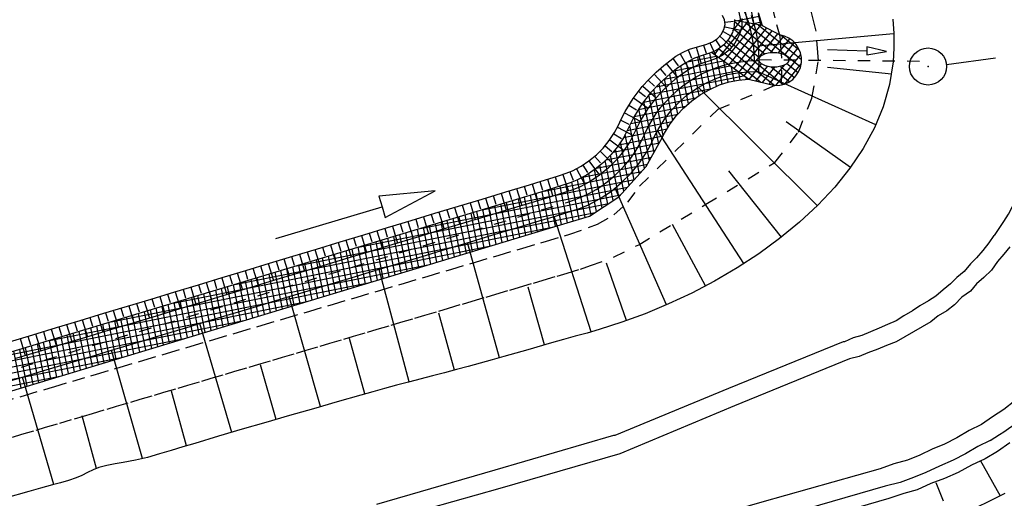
# Model space of a CAD drawing. Extents: x 446005 to 446745, y 447032 to 448234.
# Tile 106 of 127: x 446174 to 446214, y 447779 to 447798. Entities that reach past the tile are written whole.
import ezdxf

# ---------------------------------------------------------------- set-up
doc = ezdxf.new("R2010")
doc.units = 0
doc.header["$LTSCALE"] = 2
doc.header["$MEASUREMENT"] = 0
for name, pattern in [('ACAD_ISO03W100', [0.5, 0.25, -0.25]), ('ACAD_ISO10W100W', [0.5, 0.25, -0.25]), ('AUSGEZOGEN', [0]), ('GESTRICH-X2', [1.5, 1, -0.5]), ('STRICHLINIEX2', [0.5, 0.25, -0.25])]:
    doc.linetypes.add(name, pattern=pattern)
doc.layers.get('0').update_dxf_attribs({"linetype": 'AUSGEZOGEN'})
for name, color, linetype in [('DB-Regenrückhaltebecken_903a', 15, 'CONTINUOUS'), ('DB-Wegböschungen', 15, 'CONTINUOUS'), ('DB-Wege', 15, 'CONTINUOUS'), ('DURCHL', 200, 'GESTRICH-X2'), ('FBRTOP', 250, 'AUSGEZOGEN'), ('KANAL', 7, 'GESTRICH-X2'), ('LAERMWAND', 1, 'AUSGEZOGEN'), ('SCHSYMBOL', 200, 'AUSGEZOGEN')]:
    doc.layers.add(name, color=color, linetype=linetype)

# ---------------------------------------------------------------- blocks, each defined once
blk = doc.blocks.new('GST')
at = {"color": 0}
blk.add_circle((0, 0), 0.75, dxfattribs=at)
blk.add_point((0, 0), dxfattribs=at)
blk = doc.blocks.new('10')
blk.add_blockref('GST', (0, 0))

msp = doc.modelspace()

# ---------------------------------------------------------------- linework, layer by layer
at = {"layer": 'DB-Regenrückhaltebecken_903a', "linetype": 'Continuous'}
for p, q in [((446203.159, 447797.919), (446202.717, 447800.128)), ((446203.423, 447797.871), (446203.053, 447799.722)), ((446203.688, 447797.822), (446203.416, 447799.183)), ((446202.487, 447797.988), (446202.407, 447798.172)), ((446202.942, 447797.959), (446203.887, 447798.149)), ((446203.844, 447798.288), (446204.009, 447797.763)), ((446203.953, 447797.773), (446203.86, 447798.235)), ((446202.258, 447796.448), (446203.4, 447797.875)), ((446202.46, 447796.301), (446203.68, 447797.823)), ((446202.462, 447797.597), (446202.51, 447797.799)), ((446202.51, 447797.799), (446202.487, 447797.988)), ((446202.498, 447797.709), (446203.151, 447797.576)), ((446202.504, 447797.898), (446202.848, 447797.941)), ((446202.663, 447796.154), (446203.959, 447797.772)), ((446202.823, 447797.554), (446203.121, 447797.926)), ((446202.884, 447797.923), (446204.443, 447796.675)), ((446204.009, 447797.763), (446202.897, 447797.967)), ((446203.328, 447797.888), (446205.566, 447796.096)), ((446203.605, 447797.837), (446203.963, 447797.909)), ((446203.847, 447797.792), (446205.601, 447796.388)), ((446204.009, 447797.763), (446204.719, 447797.381)), ((446209.301, 447798.016), (446209.34, 447797.438)), ((446202.199, 447797.241), (446202.351, 447797.405)), ((446202.293, 447797.333), (446202.776, 447796.881)), ((446202.351, 447797.405), (446202.462, 447797.597)), ((446202.424, 447797.517), (446202.712, 447797.358)), ((446202.751, 447797.389), (446203.913, 447796.459)), ((446202.846, 447797.633), (446204.117, 447796.615)), ((446202.866, 447796.007), (446204.193, 447797.664)), ((446203.069, 447795.861), (446204.416, 447797.544)), ((446203.271, 447795.714), (446204.64, 447797.423)), ((446203.847, 447796.944), (446209.327, 447797.439)), ((446204.357, 447796.669), (446204.894, 447797.34)), ((446204.772, 447797.372), (446205.513, 447796.779)), ((446209.34, 447797.438), (446209.346, 447796.861)), ((446201.06, 447796.8), (446201.295, 447796.873)), ((446201.295, 447796.873), (446201.535, 447796.936)), ((446201.336, 447796.884), (446201.544, 447796.217)), ((446201.535, 447796.936), (446201.771, 447797.007)), ((446201.636, 447796.965), (446201.742, 447796.64)), ((446201.771, 447797.007), (446201.996, 447797.103)), ((446201.896, 447797.056), (446202.177, 447796.436)), ((446201.996, 447797.103), (446202.199, 447797.241)), ((446202.115, 447797.177), (446202.307, 447796.899)), ((446202.459, 447796.982), (446204.516, 447795.335)), ((446202.62, 447797.174), (446204.865, 447795.376)), ((446204.669, 447796.659), (446205.126, 447797.23)), ((446204.922, 447796.576), (446205.319, 447797.071)), ((446200.27, 447796.336), (446200.519, 447796.517)), ((446200.519, 447796.517), (446200.781, 447796.675)), ((446200.686, 447796.621), (446201.046, 447795.985)), ((446200.781, 447796.675), (446201.06, 447796.8)), ((446200.985, 447796.293), (446202.15, 447796.526)), ((446201.008, 447796.779), (446201.144, 447796.445)), ((446201.69, 447795.066), (446201.406, 447796.485)), ((446201.919, 447795.193), (446201.645, 447796.566)), ((446202.153, 447795.3), (446201.883, 447796.647)), ((446203.45, 447795.584), (446201.959, 447796.664)), ((446202.085, 447796.573), (446202.257, 447796.824)), ((446202.389, 447795.393), (446202.165, 447796.515)), ((446202.257, 447796.824), (446203.951, 447795.467)), ((446204.568, 447795.333), (446205.575, 447796.591)), ((446205.078, 447796.37), (446205.472, 447796.862)), ((446209.346, 447796.861), (446209.313, 447796.289)), ((446199.723, 447795.871), (446200.031, 447796.141)), ((446200.031, 447796.141), (446200.27, 447796.336)), ((446200.047, 447795.596), (446202.701, 447796.127)), ((446200.126, 447796.22), (446200.582, 447795.66)), ((446200.392, 447796.427), (446200.604, 447796.131)), ((446200.443, 447795.93), (446202.425, 447796.326)), ((446201.02, 447794.591), (446200.713, 447796.125)), ((446201.239, 447794.77), (446200.939, 447796.27)), ((446201.462, 447794.928), (446201.171, 447796.386)), ((446202.629, 447795.47), (446202.463, 447796.299)), ((446202.874, 447795.52), (446202.761, 447796.083)), ((446203.482, 447795.577), (446203.988, 447796.208)), ((446203.752, 447795.514), (446204.226, 447796.105)), ((446204.022, 447795.451), (446204.522, 447796.075)), ((446204.291, 447795.388), (446204.913, 447796.163)), ((446204.387, 447796.079), (446205.121, 447795.492)), ((446204.754, 447796.106), (446205.318, 447795.654)), ((446204.944, 447795.403), (446205.59, 447796.209)), ((446205.005, 447796.225), (446205.467, 447795.855)), ((446209.313, 447796.289), (446209.167, 447795.368)), ((446199.429, 447795.589), (446199.723, 447795.871)), ((446199.429, 447794.962), (446203.253, 447795.727)), ((446199.632, 447795.786), (446200.126, 447795.266)), ((446199.714, 447795.274), (446202.977, 447795.927)), ((446199.874, 447796.006), (446200.113, 447795.737)), ((446200.594, 447794.17), (446200.27, 447795.793)), ((446200.804, 447794.395), (446200.49, 447795.966)), ((446203.121, 447795.558), (446203.059, 447795.868)), ((446208.608, 447793.734), (446203.814, 447795.898)), ((446209.248, 447795.79), (446206.656, 447796.069)), ((446198.779, 447794.806), (446199.153, 447795.29)), ((446199.153, 447795.29), (446199.429, 447795.589)), ((446199.173, 447795.312), (446199.711, 447794.834)), ((446199.397, 447795.555), (446199.655, 447795.305)), ((446200.193, 447793.627), (446199.837, 447795.405)), ((446200.39, 447793.915), (446200.053, 447795.601)), ((446201.885, 447795.177), (446202.276, 447795.356)), ((446202.276, 447795.356), (446202.677, 447795.484)), ((446202.677, 447795.484), (446203.053, 447795.551)), ((446203.053, 447795.551), (446203.45, 447795.584)), ((446203.372, 447795.578), (446203.357, 447795.652)), ((446203.45, 447795.584), (446204.52, 447795.334)), ((446209.167, 447795.368), (446208.91, 447794.474)), ((446199.005, 447795.109), (446199.288, 447794.886)), ((446199.198, 447794.661), (446201.965, 447795.214)), ((446199.818, 447792.953), (446199.419, 447794.949)), ((446200.003, 447793.301), (446199.627, 447795.182)), ((446201.161, 447794.713), (446201.511, 447794.962)), ((446206.242, 447790.466), (446201.421, 447795.26)), ((446201.511, 447794.962), (446201.885, 447795.177)), ((446198.462, 447794.283), (446198.779, 447794.806)), ((446198.606, 447794.535), (446198.915, 447794.348)), ((446198.797, 447794.828), (446199.389, 447794.417)), ((446198.828, 447794.077), (446200.908, 447794.493)), ((446199.004, 447794.367), (446201.327, 447794.832)), ((446199.631, 447792.615), (446199.217, 447794.685)), ((446200.838, 447794.43), (446201.161, 447794.713)), ((446198.319, 447793.995), (446198.462, 447794.283)), ((446198.436, 447794.231), (446199.072, 447793.894)), ((446198.685, 447793.793), (446200.6, 447794.176)), ((446199.249, 447791.975), (446198.828, 447794.078)), ((446199.443, 447792.277), (446199.02, 447794.393)), ((446200.284, 447793.774), (446200.544, 447794.116)), ((446200.544, 447794.116), (446200.838, 447794.43)), ((446208.91, 447794.474), (446208.551, 447793.611)), ((446198.029, 447793.422), (446198.18, 447793.705)), ((446198.18, 447793.705), (446198.319, 447793.995)), ((446198.287, 447793.928), (446198.608, 447793.769)), ((446198.548, 447793.511), (446200.359, 447793.873)), ((446199.04, 447791.746), (446198.646, 447793.714)), ((446200.057, 447793.405), (446200.284, 447793.774)), ((446207.581, 447792.007), (446204.982, 447793.86)), ((446197.816, 447793.099), (446198.029, 447793.422)), ((446198, 447793.375), (446198.307, 447793.187)), ((446198.147, 447793.641), (446198.782, 447793.307)), ((446198.209, 447792.933), (446199.998, 447793.291)), ((446198.398, 447793.226), (446200.163, 447793.579)), ((446198.831, 447791.516), (446198.464, 447793.35)), ((446203.266, 447788.116), (446199.776, 447793.516)), ((446199.91, 447793.118), (446200.057, 447793.405)), ((446208.551, 447793.611), (446208.099, 447792.779)), ((446197.57, 447792.798), (446197.816, 447793.099)), ((446197.651, 447792.891), (446197.925, 447792.657)), ((446197.836, 447793.128), (446198.417, 447792.7)), ((446197.975, 447792.631), (446199.847, 447793.006)), ((446198.622, 447791.287), (446198.273, 447793.031)), ((446199.318, 447792.05), (446199.91, 447793.118)), ((446196.996, 447792.277), (446197.296, 447792.524)), ((446197.296, 447792.524), (446197.57, 447792.798)), ((446197.446, 447792.668), (446197.959, 447792.163)), ((446197.681, 447792.318), (446199.688, 447792.719)), ((446198.203, 447790.829), (446197.868, 447792.505)), ((446198.413, 447791.058), (446198.074, 447792.752)), ((446208.099, 447792.779), (446207.561, 447791.979)), ((446196.674, 447792.061), (446196.996, 447792.277)), ((446196.728, 447791.617), (446199.37, 447792.146)), ((446196.745, 447792.105), (446196.938, 447791.801)), ((446196.993, 447792.275), (446197.424, 447791.698)), ((446197.225, 447792.463), (446197.463, 447792.193)), ((446197.302, 447791.987), (446199.529, 447792.432)), ((446197.753, 447790.529), (446197.439, 447792.1)), ((446197.978, 447790.679), (446197.656, 447792.292)), ((446195.178, 447791.052), (446199.128, 447791.842)), ((446195.541, 447791.601), (446195.808, 447791.684)), ((446195.808, 447791.684), (446196.073, 447791.775)), ((446195.932, 447791.725), (446196.17, 447791.047)), ((446196.073, 447791.775), (446196.331, 447791.881)), ((446196.217, 447791.832), (446196.358, 447791.501)), ((446196.331, 447791.881), (446196.674, 447792.061)), ((446196.486, 447791.957), (446196.822, 447791.32)), ((446197.303, 447790.23), (446196.995, 447791.772)), ((446197.528, 447790.38), (446197.22, 447791.923)), ((446198.205, 447790.828), (446199.318, 447792.05)), ((446204.788, 447789.19), (446202.665, 447791.875)), ((446207.561, 447791.979), (446206.945, 447791.213)), ((446192.674, 447790.296), (446198.844, 447791.53)), ((446193.626, 447791.022), (446194.584, 447791.311)), ((446194.584, 447791.311), (446195.062, 447791.455)), ((446194.692, 447791.344), (446194.902, 447790.655)), ((446195.006, 447791.438), (446195.111, 447791.094)), ((446195.062, 447791.455), (446195.541, 447791.601)), ((446195.32, 447791.533), (446195.53, 447790.844)), ((446195.63, 447791.628), (446195.739, 447791.285)), ((446196.361, 447789.844), (446196.063, 447791.334)), ((446196.601, 447789.916), (446196.301, 447791.416)), ((446196.842, 447789.987), (446196.536, 447791.516)), ((446197.078, 447790.081), (446196.767, 447791.637)), ((446195.184, 447791.053), (446137.014, 447773.491)), ((446187.666, 447788.784), (446198.275, 447790.907)), ((446190.17, 447789.54), (446198.559, 447791.219)), ((446192.669, 447790.733), (446193.626, 447791.022)), ((446193.435, 447790.964), (446193.645, 447790.275)), ((446193.749, 447791.059), (446193.854, 447790.715)), ((446194.063, 447791.154), (446194.273, 447790.465)), ((446194.377, 447791.249), (446194.482, 447790.905)), ((446195.158, 447789.483), (446194.863, 447790.957)), ((446195.399, 447789.555), (446195.104, 447791.03)), ((446195.639, 447789.628), (446195.344, 447791.105)), ((446195.88, 447789.7), (446195.583, 447791.181)), ((446196.12, 447789.772), (446195.823, 447791.258)), ((446200.133, 447786.445), (446198.053, 447791.174)), ((446206.945, 447791.213), (446206.26, 447790.482)), ((446185.162, 447788.028), (446197.792, 447790.555)), ((446191.712, 447790.443), (446192.669, 447790.733)), ((446191.865, 447790.489), (446191.97, 447790.145)), ((446192.179, 447790.584), (446192.389, 447789.896)), ((446192.493, 447790.679), (446192.598, 447790.335)), ((446192.807, 447790.774), (446193.017, 447790.085)), ((446193.121, 447790.869), (446193.226, 447790.525)), ((446193.716, 447789.046), (446193.421, 447790.521)), ((446193.956, 447789.119), (446193.661, 447790.594)), ((446194.197, 447789.192), (446193.902, 447790.667)), ((446194.437, 447789.264), (446194.142, 447790.739)), ((446194.678, 447789.337), (446194.383, 447790.812)), ((446194.918, 447789.41), (446194.623, 447790.884)), ((446197.016, 447790.039), (446198.205, 447790.828)), ((446182.658, 447787.272), (446197.243, 447790.19)), ((446189.798, 447789.864), (446190.755, 447790.154)), ((446190.608, 447790.109), (446190.713, 447789.765)), ((446190.755, 447790.154), (446191.712, 447790.443)), ((446190.922, 447790.204), (446191.133, 447789.516)), ((446191.236, 447790.299), (446191.342, 447789.955)), ((446191.551, 447790.394), (446191.761, 447789.706)), ((446192.514, 447788.682), (446192.219, 447790.158)), ((446192.754, 447788.755), (446192.459, 447790.231)), ((446192.995, 447788.828), (446192.699, 447790.304)), ((446193.235, 447788.9), (446192.94, 447790.376)), ((446193.476, 447788.973), (446193.18, 447790.449)), ((446206.26, 447790.482), (446205.515, 447789.789)), ((446188.84, 447789.575), (446189.798, 447789.864)), ((446189.352, 447789.73), (446189.457, 447789.385)), ((446189.666, 447789.825), (446189.876, 447789.136)), ((446189.98, 447789.92), (446190.085, 447789.575)), ((446190.294, 447790.015), (446190.504, 447789.326)), ((446191.072, 447788.245), (446190.776, 447789.723)), ((446191.312, 447788.318), (446191.016, 447789.796)), ((446191.552, 447788.391), (446191.257, 447789.868)), ((446191.793, 447788.464), (446191.497, 447789.941)), ((446192.033, 447788.537), (446191.738, 447790.013)), ((446192.274, 447788.609), (446191.978, 447790.086)), ((446197.085, 447785.351), (446195.583, 447790.024)), ((446195.704, 447789.647), (446197.016, 447790.039)), ((446201.713, 447787.21), (446200.377, 447789.703)), ((446205.515, 447789.789), (446204.716, 447789.133)), ((446129.635, 447769.646), (446195.704, 447789.647)), ((446180.154, 447786.516), (446195.505, 447789.588)), ((446187.883, 447789.286), (446188.84, 447789.575)), ((446188.095, 447789.35), (446188.201, 447789.006)), ((446188.41, 447789.445), (446188.62, 447788.756)), ((446188.724, 447789.54), (446188.829, 447789.195)), ((446189.038, 447789.635), (446189.248, 447788.946)), ((446189.87, 447787.882), (446189.574, 447789.36)), ((446190.11, 447787.954), (446189.814, 447789.433)), ((446190.35, 447788.027), (446190.055, 447789.505)), ((446190.591, 447788.1), (446190.295, 447789.578)), ((446190.831, 447788.173), (446190.536, 447789.65)), ((446185.969, 447788.707), (446186.926, 447788.996)), ((446186.839, 447788.97), (446186.944, 447788.626)), ((446186.926, 447788.996), (446187.883, 447789.286)), ((446187.153, 447789.065), (446187.363, 447788.376)), ((446187.467, 447789.16), (446187.572, 447788.816)), ((446187.781, 447789.255), (446187.992, 447788.566)), ((446188.427, 447787.445), (446188.131, 447788.924)), ((446188.668, 447787.518), (446188.372, 447788.997)), ((446188.908, 447787.591), (446188.612, 447789.07)), ((446189.149, 447787.663), (446188.853, 447789.142)), ((446189.389, 447787.736), (446189.093, 447789.215)), ((446189.629, 447787.809), (446189.333, 447789.287)), ((446193.373, 447784.299), (446192.074, 447788.965)), ((446204.716, 447789.133), (446203.872, 447788.518)), ((446177.65, 447785.76), (446193.021, 447788.836)), ((446185.011, 447788.418), (446185.969, 447788.707)), ((446185.269, 447788.495), (446185.479, 447787.807)), ((446185.583, 447788.59), (446185.688, 447788.246)), ((446185.897, 447788.685), (446186.107, 447787.997)), ((446186.211, 447788.78), (446186.316, 447788.436)), ((446186.525, 447788.875), (446186.735, 447788.187)), ((446187.225, 447787.081), (446186.929, 447788.562)), ((446187.466, 447787.154), (446187.17, 447788.634)), ((446187.706, 447787.227), (446187.41, 447788.707)), ((446187.947, 447787.299), (446187.65, 447788.779)), ((446188.187, 447787.372), (446187.891, 447788.852)), ((446203.872, 447788.518), (446202.992, 447787.943)), ((446183.097, 447787.839), (446184.054, 447788.128)), ((446184.012, 447788.116), (446184.222, 447787.427)), ((446184.054, 447788.128), (446185.011, 447788.418)), ((446184.326, 447788.21), (446184.431, 447787.866)), ((446184.64, 447788.305), (446184.851, 447787.617)), ((446184.954, 447788.4), (446185.06, 447788.056)), ((446185.783, 447786.644), (446185.487, 447788.126)), ((446186.023, 447786.717), (446185.727, 447788.199)), ((446186.264, 447786.79), (446185.967, 447788.271)), ((446186.504, 447786.863), (446186.208, 447788.344)), ((446186.745, 447786.936), (446186.448, 447788.416)), ((446186.985, 447787.008), (446186.689, 447788.489)), ((446198.518, 447785.805), (446197.702, 447788.135)), ((446175.146, 447785.004), (446190.537, 447788.084)), ((446182.14, 447787.55), (446183.097, 447787.839)), ((446182.756, 447787.736), (446182.966, 447787.047)), ((446183.07, 447787.831), (446183.175, 447787.486)), ((446183.384, 447787.926), (446183.594, 447787.237)), ((446183.698, 447788.021), (446183.803, 447787.676)), ((446184.581, 447786.281), (446184.284, 447787.763)), ((446184.821, 447786.353), (446184.525, 447787.836)), ((446185.062, 447786.426), (446184.765, 447787.908)), ((446185.302, 447786.499), (446185.006, 447787.981)), ((446185.543, 447786.572), (446185.246, 447788.053)), ((446189.719, 447783.321), (446188.494, 447787.882)), ((446202.992, 447787.943), (446202.084, 447787.411)), ((446172.642, 447784.248), (446188.053, 447787.332)), ((446181.183, 447787.26), (446182.14, 447787.55)), ((446181.499, 447787.356), (446181.71, 447786.667)), ((446181.813, 447787.451), (446181.919, 447787.107)), ((446182.128, 447787.546), (446182.338, 447786.857)), ((446182.442, 447787.641), (446182.547, 447787.296)), ((446183.139, 447785.844), (446182.842, 447787.328)), ((446183.379, 447785.917), (446183.082, 447787.4)), ((446183.619, 447785.989), (446183.323, 447787.473)), ((446183.86, 447786.062), (446183.563, 447787.545)), ((446184.1, 447786.135), (446183.804, 447787.618)), ((446184.341, 447786.208), (446184.044, 447787.69)), ((446202.084, 447787.411), (446201.155, 447786.924)), ((446179.268, 447786.681), (446180.225, 447786.971)), ((446180.225, 447786.971), (446181.183, 447787.26)), ((446180.243, 447786.976), (446180.453, 447786.288)), ((446180.557, 447787.071), (446180.662, 447786.727)), ((446180.871, 447787.166), (446181.081, 447786.477)), ((446181.185, 447787.261), (446181.29, 447786.917)), ((446181.937, 447785.48), (446181.64, 447786.965)), ((446182.177, 447785.553), (446181.88, 447787.037)), ((446182.417, 447785.626), (446182.121, 447787.11)), ((446182.658, 447785.698), (446182.361, 447787.182)), ((446182.898, 447785.771), (446182.601, 447787.255)), ((446195.195, 447784.822), (446194.528, 447787.163)), ((446201.155, 447786.924), (446200.215, 447786.481)), ((446170.138, 447783.492), (446185.57, 447786.58)), ((446178.311, 447786.392), (446179.268, 447786.681)), ((446178.672, 447786.501), (446178.778, 447786.157)), ((446178.987, 447786.596), (446179.197, 447785.908)), ((446179.301, 447786.691), (446179.406, 447786.347)), ((446179.615, 447786.786), (446179.825, 447786.098)), ((446179.929, 447786.881), (446180.034, 447786.537)), ((446180.494, 447785.043), (446180.197, 447786.529)), ((446180.735, 447785.116), (446180.438, 447786.602)), ((446180.975, 447785.189), (446180.678, 447786.674)), ((446181.216, 447785.262), (446180.918, 447786.747)), ((446181.456, 447785.334), (446181.159, 447786.819)), ((446181.696, 447785.407), (446181.399, 447786.892)), ((446186.131, 447782.32), (446184.857, 447786.783)), ((446176.397, 447785.813), (446177.354, 447786.103)), ((446177.354, 447786.103), (446178.311, 447786.392)), ((446177.416, 447786.122), (446177.521, 447785.777)), ((446177.73, 447786.217), (446177.94, 447785.528)), ((446178.044, 447786.312), (446178.149, 447785.967)), ((446178.358, 447786.406), (446178.569, 447785.718)), ((446179.292, 447784.68), (446178.995, 447786.166)), ((446179.533, 447784.752), (446179.235, 447786.239)), ((446179.773, 447784.825), (446179.476, 447786.311)), ((446180.014, 447784.898), (446179.716, 447786.384)), ((446180.254, 447784.971), (446179.957, 447786.456)), ((446191.545, 447783.8), (446190.917, 447786.113)), ((446200.215, 447786.481), (446199.27, 447786.086)), ((446167.634, 447782.736), (446183.086, 447785.828)), ((446175.439, 447785.524), (446176.397, 447785.813)), ((446176.16, 447785.742), (446176.265, 447785.397)), ((446176.474, 447785.837), (446176.684, 447785.148)), ((446176.788, 447785.932), (446176.893, 447785.587)), ((446177.102, 447786.027), (446177.312, 447785.338)), ((446177.85, 447784.243), (446177.552, 447785.731)), ((446178.09, 447784.316), (446177.793, 447785.803)), ((446178.331, 447784.388), (446178.033, 447785.876)), ((446178.571, 447784.461), (446178.274, 447785.948)), ((446178.812, 447784.534), (446178.514, 447786.021)), ((446179.052, 447784.607), (446178.754, 447786.094)), ((446198.33, 447785.739), (446197.403, 447785.442)), ((446199.27, 447786.086), (446198.33, 447785.739)), ((446174.482, 447785.235), (446175.439, 447785.524)), ((446174.903, 447785.362), (446175.008, 447785.018)), ((446175.217, 447785.457), (446175.428, 447784.768)), ((446175.532, 447785.552), (446175.637, 447785.208)), ((446175.846, 447785.647), (446176.056, 447784.958)), ((446176.648, 447783.879), (446176.35, 447785.368)), ((446176.888, 447783.952), (446176.591, 447785.44)), ((446177.129, 447784.025), (446176.831, 447785.513)), ((446177.369, 447784.097), (446177.071, 447785.585)), ((446177.61, 447784.17), (446177.312, 447785.658)), ((446182.532, 447781.278), (446181.242, 447785.69)), ((446197.403, 447785.442), (446196.92, 447785.304)), ((446165.13, 447781.98), (446180.602, 447785.076)), ((446173.525, 447784.945), (446174.482, 447785.235)), ((446173.961, 447785.077), (446174.171, 447784.389)), ((446174.275, 447785.172), (446174.38, 447784.828)), ((446174.589, 447785.267), (446174.799, 447784.578)), ((446175.206, 447783.442), (446174.908, 447784.932)), ((446175.446, 447783.515), (446175.148, 447785.005)), ((446175.686, 447783.588), (446175.388, 447785.077)), ((446175.927, 447783.661), (446175.629, 447785.15)), ((446176.167, 447783.733), (446175.869, 447785.222)), ((446176.408, 447783.806), (446176.11, 447785.295)), ((446187.924, 447782.837), (446187.298, 447785.084)), ((446195.958, 447785.038), (446195.476, 447784.902)), ((446196.44, 447785.172), (446195.958, 447785.038)), ((446196.92, 447785.304), (446196.44, 447785.172)), ((446174.004, 447783.078), (446173.705, 447784.569)), ((446174.244, 447783.151), (446173.946, 447784.642)), ((446174.484, 447783.224), (446174.186, 447784.714)), ((446174.725, 447783.297), (446174.427, 447784.787)), ((446174.965, 447783.37), (446174.667, 447784.86)), ((446178.913, 447780.214), (446177.656, 447784.606)), ((446194.515, 447784.628), (446193.554, 447784.351)), ((446195.476, 447784.902), (446194.515, 447784.628)), ((446162.626, 447781.224), (446178.118, 447784.324)), ((446193.073, 447784.211), (446192.592, 447784.075)), ((446193.554, 447784.351), (446193.073, 447784.211)), ((446184.331, 447781.802), (446183.69, 447784.019)), ((446191.625, 447783.821), (446191.14, 447783.695)), ((446192.109, 447783.946), (446191.625, 447783.821)), ((446192.592, 447784.075), (446192.109, 447783.946)), ((446160.122, 447780.468), (446175.634, 447783.572)), ((446175.323, 447779.17), (446174.057, 447783.518)), ((446189.689, 447783.313), (446189.204, 447783.187)), ((446190.657, 447783.567), (446189.689, 447783.313)), ((446191.14, 447783.695), (446190.657, 447783.567)), ((446180.694, 447780.733), (446180.085, 447782.945)), ((446188.239, 447782.926), (446187.758, 447782.789)), ((446188.721, 447783.059), (446188.239, 447782.926)), ((446189.204, 447783.187), (446188.721, 447783.059)), ((446187.758, 447782.789), (446186.797, 447782.512)), ((446185.836, 447782.235), (446184.875, 447781.959)), ((446186.797, 447782.512), (446185.836, 447782.235)), ((446177.059, 447779.812), (446176.47, 447781.941)), ((446184.875, 447781.959), (446183.914, 447781.682)), ((446182.953, 447781.403), (446181.995, 447781.118)), ((446183.914, 447781.682), (446182.953, 447781.403)), ((446181.995, 447781.118), (446181.036, 447780.833)), ((446180.077, 447780.549), (446179.599, 447780.402)), ((446180.556, 447780.692), (446180.077, 447780.549)), ((446181.036, 447780.833), (446180.556, 447780.692)), ((446178.631, 447780.15), (446178.137, 447780.057)), ((446179.118, 447780.265), (446178.631, 447780.15)), ((446179.599, 447780.402), (446179.118, 447780.265)), ((446176.922, 447779.754), (446176.694, 447779.646)), ((446177.155, 447779.848), (446176.922, 447779.754)), ((446177.475, 447779.939), (446177.155, 447779.848)), ((446177.805, 447780.002), (446177.475, 447779.939)), ((446178.137, 447780.057), (446177.805, 447780.002)), ((446175.921, 447779.326), (446175.599, 447779.239)), ((446176.236, 447779.434), (446175.921, 447779.326)), ((446176.467, 447779.535), (446176.236, 447779.434)), ((446176.694, 447779.646), (446176.467, 447779.535)), ((446174.793, 447779.023), (446174.314, 447778.88)), ((446175.275, 447779.157), (446174.793, 447779.023)), ((446175.599, 447779.239), (446175.275, 447779.157)), ((446174.314, 447778.88), (446173.351, 447778.608))]:
    msp.add_line(p, q, dxfattribs=at)
at = {"layer": 'DB-Regenrückhaltebecken_903a', "linetype": 'STRICHLINIEX2'}
msp.add_line((446203.882, 447796.38), (446210.383, 447796.325), dxfattribs=at)
at = {"layer": 'DB-Regenrückhaltebecken_903a', "linetype": 'ACAD_ISO10W100W'}
for points in [[(446183.972, 447819.405), (446202.329, 447799.813), (446202.537, 447799.575), (446202.731, 447799.325), (446202.908, 447799.063), (446203.068, 447798.79), (446203.211, 447798.508), (446203.335, 447798.218), (446203.441, 447797.92), (446203.528, 447797.616), (446203.596, 447797.307), (446203.644, 447796.994), (446203.672, 447796.68), (446203.68, 447796.344)], [(446129.982, 447770.612), (446196.135, 447790.61), (446196.435, 447790.711), (446196.727, 447790.831), (446197.012, 447790.969), (446197.287, 447791.125), (446197.552, 447791.297), (446197.805, 447791.487), (446198.046, 447791.691), (446198.273, 447791.911), (446198.487, 447792.145), (446198.685, 447792.391), (446198.866, 447792.65), (446199.032, 447792.919), (446199.18, 447793.199), (446199.259, 447793.369), (446199.396, 447793.654), (446199.551, 447793.93), (446199.723, 447794.195), (446199.912, 447794.449), (446200.116, 447794.69), (446200.335, 447794.918), (446200.568, 447795.132), (446200.814, 447795.331), (446201.072, 447795.513), (446201.341, 447795.679), (446201.62, 447795.828), (446201.908, 447795.958), (446202.204, 447796.071), (446202.506, 447796.164), (446202.813, 447796.238), (446203.125, 447796.292), (446203.439, 447796.327), (446203.755, 447796.342), (446203.88, 447796.342)]]:
    msp.add_lwpolyline(points, dxfattribs=at)
at = {"layer": 'DB-Regenrückhaltebecken_903a', "linetype": 'ACAD_ISO03W100'}
for points in [[(446206.199, 447797.535), (446206.085, 447797.97), (446205.815, 447799.008)], [(446204.736, 447797.314), (446204.537, 447798.071), (446204.426, 447798.5)], [(446204.802, 447796.441), (446204.763, 447796.955), (446204.736, 447797.314)], [(446206.288, 447796.338), (446206.263, 447796.665), (446206.199, 447797.535)], [(446204.798, 447795.454), (446204.802, 447796.441)], [(446206.021, 447794.821), (446206.288, 447796.338)], [(446198.565, 447790.602), (446199.048, 447791.254), (446202.226, 447794.375), (446204.798, 447795.454)], [(446205.474, 447793.446), (446206.021, 447794.821)], [(446204.527, 447792.213), (446205.474, 447793.446)], [(446201.731, 447790.519), (446204.527, 447792.213)], [(446198.002, 447790.096), (446198.565, 447790.602)], [(446199.014, 447788.883), (446201.731, 447790.519)], [(446197.344, 447789.71), (446198.002, 447790.096)], [(446196.975, 447789.575), (446197.344, 447789.71)], [(446173.22, 447782.505), (446173.959, 447782.724), (446174.179, 447782.789), (446174.918, 447783.007), (446175.138, 447783.072), (446175.364, 447783.139), (446176.097, 447783.356), (446176.827, 447783.572), (446177.056, 447783.639), (446177.789, 447783.856), (446178.015, 447783.923), (446178.751, 447784.141), (446178.973, 447784.207), (446179.709, 447784.424), (446179.932, 447784.49), (446180.667, 447784.708), (446180.891, 447784.774), (446181.625, 447784.991), (446181.85, 447785.058), (446182.583, 447785.274), (446182.809, 447785.341), (446183.541, 447785.558), (446183.768, 447785.625), (446184.499, 447785.841), (446184.727, 447785.908), (446185.458, 447786.125), (446185.686, 447786.192), (446186.416, 447786.408), (446186.645, 447786.476), (446187.374, 447786.691), (446187.604, 447786.759), (446188.333, 447786.975), (446188.563, 447787.043), (446189.293, 447787.259), (446189.522, 447787.327), (446190.252, 447787.543), (446190.481, 447787.61), (446191.212, 447787.826), (446191.44, 447787.894), (446192.171, 447788.11), (446192.399, 447788.177), (446193.13, 447788.394), (446193.358, 447788.461), (446194.088, 447788.677), (446194.317, 447788.745), (446195.047, 447788.96), (446195.276, 447789.028), (446196.005, 447789.244), (446196.227, 447789.31)], [(446196.227, 447789.31), (446196.975, 447789.575)], [(446197.987, 447788.375), (446199.014, 447788.883)], [(446197.054, 447788.034), (446197.987, 447788.375)], [(446173.649, 447781.089), (446174.032, 447781.202), (446174.608, 447781.372), (446174.992, 447781.486), (446175.567, 447781.656), (446176.159, 447781.831), (446176.526, 447781.94), (446176.892, 447782.048), (446177.485, 447782.223), (446177.861, 447782.334), (446178.444, 447782.507), (446178.829, 447782.621), (446179.403, 447782.79), (446179.787, 447782.904), (446180.362, 447783.074), (446180.746, 447783.188), (446181.321, 447783.358), (446181.704, 447783.471), (446182.28, 447783.641), (446182.662, 447783.754), (446183.239, 447783.925), (446183.621, 447784.038), (446184.198, 447784.208), (446184.581, 447784.322), (446185.157, 447784.492), (446185.54, 447784.605), (446186.116, 447784.776), (446186.499, 447784.889), (446187.075, 447785.059), (446187.459, 447785.173), (446188.033, 447785.343), (446188.419, 447785.457), (446188.992, 447785.627), (446189.381, 447785.742), (446189.951, 447785.91), (446190.343, 447786.026), (446190.91, 447786.194), (446191.306, 447786.311), (446191.869, 447786.477), (446192.268, 447786.595), (446192.828, 447786.761), (446193.227, 447786.879), (446193.787, 447787.045), (446194.186, 447787.163), (446194.746, 447787.328), (446195.146, 447787.446), (446195.705, 447787.612), (446196.106, 447787.73), (446196.651, 447787.892)], [(446196.651, 447787.892), (446197.054, 447788.034)]]:
    msp.add_lwpolyline(points, dxfattribs=at)
at = {"layer": 'DB-Regenrückhaltebecken_903a', "linetype": 'Continuous'}
for points in [[(446203.562, 447798.184), (446203.718, 447797.688), (446203.82, 447797.179), (446203.861, 447796.762), (446203.88, 447796.343), (446203.854, 447795.899)], [(446203.186, 447798.047), (446203.18, 447797.708), (446203.082, 447797.369), (446202.907, 447797.048), (446202.671, 447796.768), (446202.391, 447796.547), (446202.148, 447796.424), (446201.894, 447796.331), (446201.638, 447796.249), (446201.386, 447796.158), (446201.066, 447795.997), (446200.764, 447795.799), (446200.478, 447795.576), (446200.073, 447795.217), (446199.704, 447794.826), (446199.375, 447794.398), (446199.094, 447793.937), (446198.946, 447793.643), (446198.802, 447793.347), (446198.649, 447793.056), (446198.397, 447792.672), (446198.105, 447792.316), (446197.78, 447791.991), (446197.425, 447791.699), (446197.042, 447791.443), (446196.636, 447791.229), (446196.346, 447791.109), (446196.049, 447791.006), (446195.749, 447790.911), (446195.271, 447790.766), (446194.792, 447790.622), (446193.835, 447790.333), (446192.878, 447790.043), (446191.92, 447789.754), (446190.963, 447789.465), (446190.006, 447789.175), (446189.049, 447788.886), (446188.091, 447788.597), (446187.134, 447788.307), (446186.177, 447788.018), (446185.22, 447787.728), (446184.263, 447787.439), (446183.305, 447787.15), (446182.348, 447786.86), (446181.391, 447786.571), (446180.434, 447786.282), (446179.477, 447785.992), (446178.519, 447785.703), (446177.562, 447785.414), (446176.605, 447785.124), (446175.648, 447784.835), (446174.69, 447784.545), (446173.733, 447784.256)], [(446202.881, 447797.754), (446202.803, 447797.484)], [(446202.886, 447798.012), (446202.881, 447797.754)], [(446202.803, 447797.484), (446202.658, 447797.218)], [(446202.461, 447796.984), (446202.229, 447796.801)], [(446202.658, 447797.218), (446202.461, 447796.984)], [(446206.65, 447796.79), (446208.245, 447796.741), (446208.24, 447796.582), (446209.043, 447796.717), (446208.25, 447796.901), (446208.245, 447796.741)], [(446201.797, 447796.615), (446201.541, 447796.533), (446201.267, 447796.434), (446200.916, 447796.258), (446200.589, 447796.043), (446200.286, 447795.807), (446199.864, 447795.432), (446199.475, 447795.021), (446199.127, 447794.568), (446198.831, 447794.082), (446198.677, 447793.776), (446198.534, 447793.482)], [(446202.028, 447796.699), (446201.797, 447796.615)], [(446202.229, 447796.801), (446202.028, 447796.699)], [(446173.007, 447783.201), (446173.965, 447783.49), (446174.922, 447783.78), (446175.879, 447784.069), (446176.836, 447784.358), (446177.794, 447784.648), (446178.751, 447784.937), (446179.708, 447785.227), (446180.665, 447785.516), (446181.622, 447785.805), (446182.58, 447786.095), (446183.537, 447786.384), (446184.494, 447786.673), (446185.451, 447786.963), (446186.409, 447787.252), (446187.366, 447787.541), (446188.323, 447787.831), (446189.28, 447788.12), (446190.237, 447788.409), (446191.195, 447788.699), (446192.152, 447788.988), (446193.109, 447789.278), (446194.066, 447789.567), (446195.024, 447789.856), (446195.502, 447790), (446195.981, 447790.146), (446196.317, 447790.252), (446196.649, 447790.369), (446196.974, 447790.504), (446197.452, 447790.755), (446197.901, 447791.056), (446198.317, 447791.399), (446198.699, 447791.78), (446199.043, 447792.198), (446199.337, 447792.649), (446199.494, 447792.948), (446199.641, 447793.252), (446199.795, 447793.552), (446200.036, 447793.944), (446200.315, 447794.31), (446200.629, 447794.646), (446200.974, 447794.949), (446201.349, 447795.215), (446201.748, 447795.444), (446202.167, 447795.636), (446202.604, 447795.776), (446203.014, 447795.849), (446203.432, 447795.884), (446203.854, 447795.899)], [(446198.534, 447793.482), (446198.39, 447793.209)], [(446198.39, 447793.209), (446198.155, 447792.85)], [(446197.882, 447792.518), (446197.578, 447792.213)], [(446198.155, 447792.85), (446197.882, 447792.518)], [(446197.578, 447792.213), (446197.246, 447791.94)], [(446196.889, 447791.701), (446196.508, 447791.501)], [(446197.246, 447791.94), (446196.889, 447791.701)], [(446196.239, 447791.39), (446195.184, 447791.053)], [(446196.508, 447791.501), (446196.239, 447791.39)], [(446184.321, 447789.138), (446188.62, 447790.42), (446188.748, 447789.99), (446190.769, 447791.061), (446188.492, 447790.85), (446188.62, 447790.42)]]:
    msp.add_lwpolyline(points, dxfattribs=at)
msp.add_arc((446204.572, 447796.362), 1.029, 267.0901, 81.8057, dxfattribs=at)
msp.add_ellipse((446204.482, 447796.375), major_axis=(0.6, -0.005), ratio=0.5, dxfattribs=at)
at = {"layer": 'DB-Wegböschungen', "linetype": 'Continuous'}
for points in [[(446214.04, 447780.852), (446213.54, 447780.502), (446213.04, 447780.202), (446212.49, 447779.952), (446211.94, 447779.652), (446211.39, 447779.402), (446210.84, 447779.202), (446210.29, 447778.952), (446209.74, 447778.802), (446209.14, 447778.602), (446204.34, 447777.202), (446199.54, 447775.852), (446199.54, 447775.802), (446194.74, 447774.452), (446189.94, 447773.052), (446185.14, 447771.652), (446180.34, 447770.302), (446174.726, 447768.664)], [(446212.84, 447780.152), (446213.64, 447778.702)], [(446211.04, 447779.252), (446211.34, 447778.502)], [(446213.84, 447778.802), (446213.24, 447778.502), (446212.64, 447778.202), (446212.04, 447777.952), (446211.44, 447777.702), (446210.84, 447777.452), (446210.24, 447777.252), (446209.59, 447777.102), (446204.74, 447775.802), (446199.99, 447774.352), (446199.94, 447774.352), (446195.19, 447772.952), (446190.39, 447771.502), (446185.59, 447770.102), (446180.79, 447768.702), (446175.99, 447767.252), (446171.19, 447765.852)]]:
    msp.add_lwpolyline(points, dxfattribs=at)
at = {"layer": 'DB-Wege', "linetype": 'Continuous'}
for points in [[(446213.39, 447789.252), (446213.19, 447788.952), (446212.94, 447788.652), (446212.69, 447788.352), (446212.44, 447788.102), (446212.19, 447787.802), (446211.89, 447787.552), (446211.64, 447787.302), (446211.34, 447787.052), (446211.04, 447786.802), (446210.74, 447786.602), (446210.39, 447786.402), (446210.09, 447786.202), (446209.74, 447786.002), (446209.44, 447785.802), (446209.09, 447785.652), (446208.74, 447785.502), (446208.39, 447785.352), (446208.04, 447785.202), (446207.69, 447785.102), (446207.34, 447784.952), (446207.29, 447784.952), (446202.64, 447783.052), (446198.04, 447781.152), (446197.99, 447781.152), (446193.19, 447779.752), (446188.39, 447778.352)], [(446214.04, 447788.802), (446213.79, 447788.502), (446213.54, 447788.202), (446213.29, 447787.852), (446212.99, 447787.552), (446212.69, 447787.302), (446212.44, 447787.002), (446212.09, 447786.752), (446211.79, 447786.452), (446211.49, 447786.202), (446211.14, 447786.002), (446210.84, 447785.752), (446210.49, 447785.552), (446210.14, 447785.352), (446209.79, 447785.152), (446209.44, 447784.952), (446209.04, 447784.802), (446208.69, 447784.652), (446208.29, 447784.502), (446207.94, 447784.352), (446207.54, 447784.252), (446202.89, 447782.352), (446198.24, 447780.402), (446193.39, 447779.002), (446188.59, 447777.652)], [(446214.24, 447782.552), (446213.79, 447782.202), (446213.34, 447781.902), (446212.89, 447781.602), (446212.39, 447781.352), (446211.89, 447781.052), (446211.39, 447780.802), (446210.89, 447780.602), (446210.39, 447780.352), (446209.89, 447780.152), (446209.34, 447780.002), (446208.79, 447779.802), (446203.99, 447778.452), (446199.19, 447777.052), (446194.39, 447775.652), (446189.59, 447774.302), (446184.79, 447772.902), (446179.99, 447771.502), (446179.56, 447771.376)], [(446213.24, 447780.952), (446212.74, 447780.702), (446212.24, 447780.402), (446211.74, 447780.152), (446211.19, 447779.902), (446210.64, 447779.652), (446210.14, 447779.452), (446209.59, 447779.252), (446208.99, 447779.102), (446204.19, 447777.702), (446199.39, 447776.352), (446194.59, 447774.952), (446189.79, 447773.552), (446184.99, 447772.152), (446180.19, 447770.802), (446179.759, 447770.676)]]:
    msp.add_lwpolyline(points, dxfattribs=at)
for radius, start, end in [(11.4, 352.06, 35.9897), (11.4, 324.2878, 352.06), (17.5, 301.2762, 324.3347)]:
    msp.add_arc((446204.155, 447795.908), radius, start, end, dxfattribs=at)
at = {"layer": 'DURCHL'}
msp.add_line((446211.469, 447796.188), (446401.344, 447821.469), dxfattribs=at)
at = {"layer": 'FBRTOP'}
msp.add_lwpolyline([(446363.327, 447740.448, 0.000002), (446366.277, 447717.758, 0.000326)], format="xyb", dxfattribs=at)
at = {"layer": 'KANAL'}
msp.add_line((446211.469, 447796.188), (446401.344, 447821.469), dxfattribs=at)
at = {"layer": 'LAERMWAND'}
msp.add_lwpolyline([(446276.561, 447983.165, -0.018115), (446271.266, 447979.393, -0.004007), (446269.264, 447978.096, -0.016869), (446268.775, 447977.808, -0.002425), (446267.125, 447976.918, -0.001483), (446264.415, 447975.485, -0.000416), (446256.131, 447971.143, -0.002386), (446254.683, 447970.394, -0.000045), (446254.585, 447970.344, -0.000001), (446246.414, 447966.171, -0.000041), (446244.534, 447965.211, -0.000018), (446240.205, 447963.001)], format="xyb", dxfattribs=at)

# ---------------------------------------------------------------- block references
at = {"layer": 'SCHSYMBOL', "rotation": 277.4164}
msp.add_blockref('10', (446210.725, 447796.103), dxfattribs=at)

doc.saveas('drawing.dxf')
